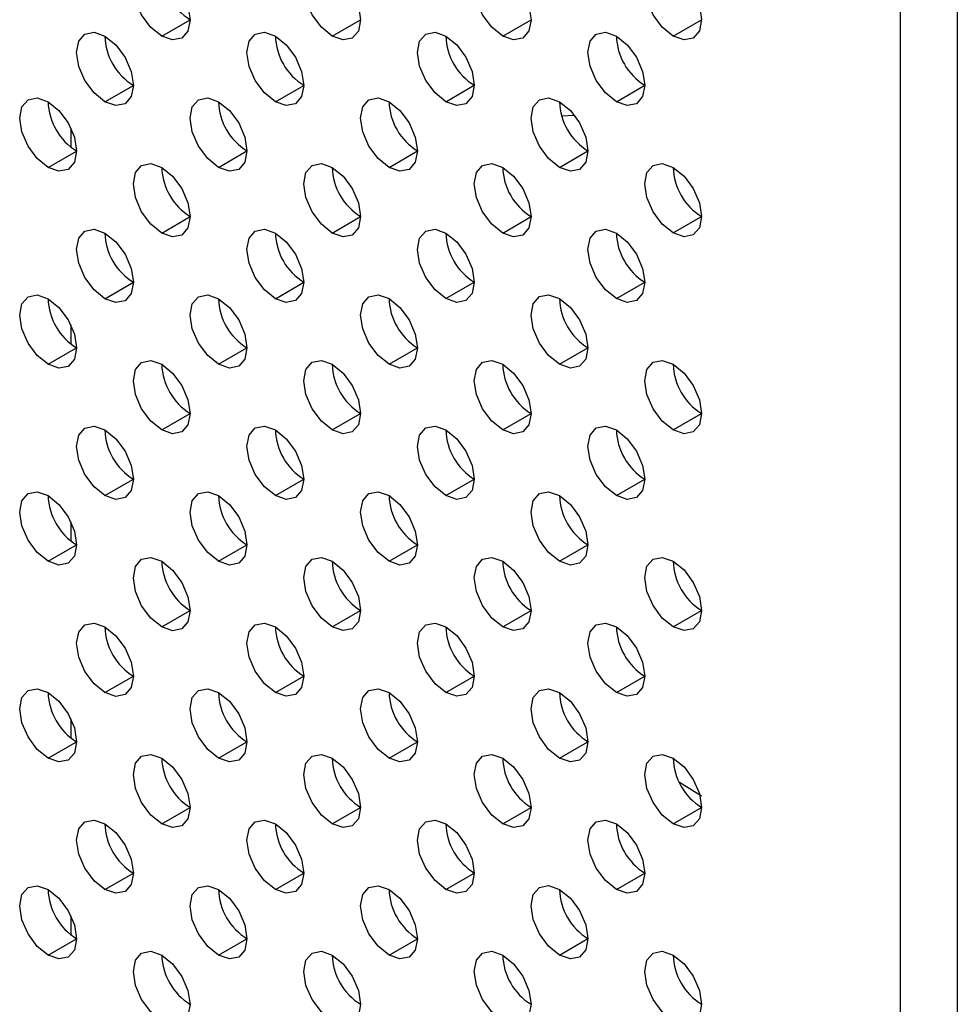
# Model space of a CAD drawing. Header units: millimetres. Extents: x 0 to 1118, y 0 to 864.
# Tile 98 of 254: x 869.87 to 873.76, y 656.1 to 660.18. Entities that reach past the tile are written whole.
import ezdxf

# ---------------------------------------------------------------- set-up
doc = ezdxf.new("R2010")
doc.units = ezdxf.units.MM

msp = doc.modelspace()

# ---------------------------------------------------------------- linework, layer by layer
at = {"color": 7, "linetype": 'Continuous', "lineweight": 25}
for p, q in [((873.5244, 609.2093), (873.5244, 684.229)), ((873.7601, 684.229), (873.7601, 609.2093)), ((870.4603, 660.1135), (870.5781, 660.1815)), ((871.1674, 660.1136), (871.2852, 660.1816)), ((871.8745, 660.1136), (871.9923, 660.1817)), ((872.5816, 660.1137), (872.6994, 660.1817)), ((870.2246, 659.8413), (870.3424, 659.9093)), ((870.9317, 659.8414), (871.0495, 659.9094)), ((871.6388, 659.8414), (871.7566, 659.9095)), ((872.3459, 659.8415), (872.4637, 659.9095)), ((872.1194, 659.7834), (872.1715, 659.7862)), ((870.0831, 659.7324), (870.0831, 659.6535)), ((869.9889, 659.5691), (870.1067, 659.6371)), ((870.696, 659.5692), (870.8138, 659.6372)), ((871.4031, 659.5692), (871.5209, 659.6373)), ((872.1102, 659.5693), (872.228, 659.6373)), ((870.4603, 659.297), (870.5781, 659.365)), ((871.1674, 659.297), (871.2852, 659.3651)), ((871.8745, 659.2971), (871.9923, 659.3651)), ((872.5816, 659.2972), (872.6994, 659.3652)), ((870.2246, 659.0248), (870.3424, 659.0928)), ((870.9317, 659.0248), (871.0495, 659.0929)), ((871.6388, 659.0249), (871.7566, 659.0929)), ((872.3459, 659.025), (872.4637, 659.093)), ((870.0831, 658.9159), (870.0831, 658.8369)), ((869.9889, 658.7526), (870.1067, 658.8206)), ((870.696, 658.7526), (870.8138, 658.8207)), ((871.4031, 658.7527), (871.5209, 658.8207)), ((872.1102, 658.7528), (872.228, 658.8208)), ((870.4603, 658.4804), (870.5781, 658.5485)), ((871.1674, 658.4805), (871.2852, 658.5485)), ((871.8745, 658.4806), (871.9923, 658.5486)), ((872.5816, 658.4806), (872.6994, 658.5487)), ((870.2246, 658.2082), (870.3424, 658.2762)), ((870.9317, 658.2083), (871.0495, 658.2763)), ((871.6388, 658.2083), (871.7566, 658.2764)), ((872.3459, 658.2084), (872.4637, 658.2764)), ((870.0831, 658.0993), (870.0831, 658.0204)), ((869.9889, 657.936), (870.1067, 658.004)), ((870.696, 657.9361), (870.8138, 658.0041)), ((871.4031, 657.9361), (871.5209, 658.0042)), ((872.1102, 657.9362), (872.228, 658.0042)), ((870.4603, 657.6639), (870.5781, 657.7319)), ((871.1674, 657.6639), (871.2852, 657.732)), ((871.8745, 657.664), (871.9923, 657.732)), ((872.5816, 657.6641), (872.6994, 657.7321)), ((870.2246, 657.3917), (870.3424, 657.4597)), ((870.9317, 657.3917), (871.0495, 657.4598)), ((871.6388, 657.3918), (871.7566, 657.4598)), ((872.3459, 657.3919), (872.4637, 657.4599)), ((870.0831, 657.2828), (870.0831, 657.2039)), ((869.9889, 657.1195), (870.1067, 657.1875)), ((870.696, 657.1195), (870.8138, 657.1876)), ((871.4031, 657.1196), (871.5209, 657.1876)), ((872.1102, 657.1197), (872.228, 657.1877)), ((872.6994, 656.9616), (872.608, 657.0186)), ((870.4603, 656.8473), (870.5781, 656.9154)), ((871.1674, 656.8474), (871.2852, 656.9154)), ((871.8745, 656.8475), (871.9923, 656.9155)), ((872.5816, 656.8475), (872.6994, 656.9156)), ((870.2246, 656.5751), (870.3424, 656.6432)), ((870.9317, 656.5752), (871.0495, 656.6432)), ((871.6388, 656.5753), (871.7566, 656.6433)), ((872.3459, 656.5753), (872.4637, 656.6434)), ((870.0831, 656.4662), (870.0831, 656.3873)), ((869.9889, 656.3029), (870.1067, 656.371)), ((870.696, 656.303), (870.8138, 656.371)), ((871.4031, 656.3031), (871.5209, 656.3711)), ((872.1102, 656.3031), (872.228, 656.3712))]:
    msp.add_line(p, q, dxfattribs=at)
at = {"color": 7, "linetype": 'Continuous', "lineweight": 25, "flags": 128}
for points in [[(870.4603, 660.1135), (870.4152, 660.1499), (870.3769, 660.2015), (870.3514, 660.2604), (870.3424, 660.3176), (870.3514, 660.3645), (870.3769, 660.3939), (870.4152, 660.4014), (870.4603, 660.3857)], [(871.1674, 660.1136), (871.1223, 660.15), (871.084, 660.2015), (871.0585, 660.2604), (871.0495, 660.3177), (871.0585, 660.3646), (871.084, 660.394), (871.1223, 660.4014), (871.1674, 660.3857)], [(871.8745, 660.1136), (871.8294, 660.15), (871.7911, 660.2016), (871.7656, 660.2605), (871.7566, 660.3178), (871.7656, 660.3647), (871.7911, 660.3941), (871.8294, 660.4015), (871.8745, 660.3858)], [(872.5816, 660.1137), (872.5365, 660.1501), (872.4982, 660.2017), (872.4727, 660.2606), (872.4637, 660.3178), (872.4727, 660.3647), (872.4982, 660.3941), (872.5365, 660.4016), (872.5816, 660.3859)], [(870.4603, 660.3857), (870.5054, 660.3493), (870.5436, 660.2977), (870.5691, 660.2388), (870.5781, 660.1816), (870.5691, 660.1347), (870.5436, 660.1053), (870.5054, 660.0978), (870.4603, 660.1135)], [(871.1674, 660.3857), (871.2125, 660.3494), (871.2507, 660.2978), (871.2762, 660.2389), (871.2852, 660.1816), (871.2762, 660.1347), (871.2507, 660.1053), (871.2125, 660.0979), (871.1674, 660.1136)], [(871.8745, 660.3858), (871.9196, 660.3494), (871.9578, 660.2978), (871.9834, 660.2389), (871.9923, 660.1817), (871.9834, 660.1348), (871.9578, 660.1054), (871.9196, 660.098), (871.8745, 660.1136)], [(872.5816, 660.3859), (872.6267, 660.3495), (872.6649, 660.2979), (872.6905, 660.239), (872.6994, 660.1818), (872.6905, 660.1349), (872.6649, 660.1055), (872.6267, 660.098), (872.5816, 660.1137)], [(870.2246, 659.8413), (870.1795, 659.8777), (870.1412, 659.9293), (870.1157, 659.9882), (870.1067, 660.0454), (870.1157, 660.0923), (870.1412, 660.1217), (870.1795, 660.1292), (870.2246, 660.1135)], [(870.2246, 660.1135), (870.2697, 660.0771), (870.3079, 660.0255), (870.3334, 659.9666), (870.3424, 659.9094), (870.3334, 659.8625), (870.3079, 659.833), (870.2697, 659.8256), (870.2246, 659.8413)], [(870.9317, 659.8414), (870.8866, 659.8778), (870.8483, 659.9293), (870.8228, 659.9882), (870.8138, 660.0455), (870.8228, 660.0924), (870.8483, 660.1218), (870.8866, 660.1292), (870.9317, 660.1135)], [(870.9317, 660.1135), (870.9768, 660.0771), (871.015, 660.0256), (871.0405, 659.9667), (871.0495, 659.9094), (871.0405, 659.8625), (871.015, 659.8331), (870.9768, 659.8257), (870.9317, 659.8414)], [(871.6388, 659.8414), (871.5937, 659.8778), (871.5554, 659.9294), (871.5299, 659.9883), (871.5209, 660.0456), (871.5299, 660.0925), (871.5554, 660.1219), (871.5937, 660.1293), (871.6388, 660.1136)], [(871.6388, 660.1136), (871.6839, 660.0772), (871.7221, 660.0256), (871.7476, 659.9667), (871.7566, 659.9095), (871.7476, 659.8626), (871.7221, 659.8332), (871.6839, 659.8258), (871.6388, 659.8414)], [(872.3459, 659.8415), (872.3008, 659.8779), (872.2625, 659.9295), (872.237, 659.9884), (872.228, 660.0456), (872.237, 660.0925), (872.2625, 660.1219), (872.3008, 660.1294), (872.3459, 660.1137)], [(872.3459, 660.1137), (872.391, 660.0773), (872.4292, 660.0257), (872.4548, 659.9668), (872.4637, 659.9096), (872.4548, 659.8627), (872.4292, 659.8332), (872.391, 659.8258), (872.3459, 659.8415)], [(869.9889, 659.5691), (869.9438, 659.6055), (869.9055, 659.6571), (869.88, 659.716), (869.871, 659.7732), (869.88, 659.8201), (869.9055, 659.8495), (869.9438, 659.857), (869.9889, 659.8413)], [(869.9889, 659.8413), (870.034, 659.8049), (870.0722, 659.7533), (870.0977, 659.6944), (870.1067, 659.6372), (870.0977, 659.5903), (870.0722, 659.5608), (870.034, 659.5534), (869.9889, 659.5691)], [(870.696, 659.5692), (870.6509, 659.6056), (870.6126, 659.6571), (870.5871, 659.716), (870.5781, 659.7733), (870.5871, 659.8202), (870.6126, 659.8496), (870.6509, 659.857), (870.696, 659.8413)], [(870.696, 659.8413), (870.7411, 659.8049), (870.7793, 659.7534), (870.8048, 659.6945), (870.8138, 659.6372), (870.8048, 659.5903), (870.7793, 659.5609), (870.7411, 659.5535), (870.696, 659.5692)], [(871.4031, 659.5692), (871.358, 659.6056), (871.3197, 659.6572), (871.2942, 659.7161), (871.2852, 659.7734), (871.2942, 659.8203), (871.3197, 659.8497), (871.358, 659.8571), (871.4031, 659.8414)], [(871.4031, 659.8414), (871.4482, 659.805), (871.4864, 659.7534), (871.5119, 659.6945), (871.5209, 659.6373), (871.5119, 659.5904), (871.4864, 659.561), (871.4482, 659.5536), (871.4031, 659.5692)], [(872.1102, 659.5693), (872.0651, 659.6057), (872.0268, 659.6573), (872.0013, 659.7162), (871.9923, 659.7734), (872.0013, 659.8203), (872.0268, 659.8497), (872.0651, 659.8572), (872.1102, 659.8415)], [(872.1102, 659.8415), (872.1553, 659.8051), (872.1935, 659.7535), (872.2191, 659.6946), (872.228, 659.6373), (872.2191, 659.5904), (872.1935, 659.561), (872.1553, 659.5536), (872.1102, 659.5693)], [(870.4603, 659.297), (870.4152, 659.3334), (870.3769, 659.3849), (870.3514, 659.4438), (870.3424, 659.5011), (870.3514, 659.548), (870.3769, 659.5774), (870.4152, 659.5848), (870.4603, 659.5691)], [(871.1674, 659.297), (871.1223, 659.3334), (871.084, 659.385), (871.0585, 659.4439), (871.0495, 659.5011), (871.0585, 659.548), (871.084, 659.5775), (871.1223, 659.5849), (871.1674, 659.5692)], [(871.8745, 659.2971), (871.8294, 659.3335), (871.7911, 659.3851), (871.7656, 659.444), (871.7566, 659.5012), (871.7656, 659.5481), (871.7911, 659.5775), (871.8294, 659.5849), (871.8745, 659.5693)], [(872.5816, 659.2972), (872.5365, 659.3336), (872.4982, 659.3851), (872.4727, 659.444), (872.4637, 659.5013), (872.4727, 659.5482), (872.4982, 659.5776), (872.5365, 659.585), (872.5816, 659.5693)], [(870.4603, 659.5691), (870.5054, 659.5327), (870.5436, 659.4812), (870.5691, 659.4223), (870.5781, 659.365), (870.5691, 659.3181), (870.5436, 659.2887), (870.5054, 659.2813), (870.4603, 659.297)], [(871.1674, 659.5692), (871.2125, 659.5328), (871.2507, 659.4812), (871.2762, 659.4223), (871.2852, 659.3651), (871.2762, 659.3182), (871.2507, 659.2888), (871.2125, 659.2813), (871.1674, 659.297)], [(871.8745, 659.5693), (871.9196, 659.5329), (871.9578, 659.4813), (871.9834, 659.4224), (871.9923, 659.3651), (871.9834, 659.3182), (871.9578, 659.2888), (871.9196, 659.2814), (871.8745, 659.2971)], [(872.5816, 659.5693), (872.6267, 659.5329), (872.6649, 659.4814), (872.6905, 659.4225), (872.6994, 659.3652), (872.6905, 659.3183), (872.6649, 659.2889), (872.6267, 659.2815), (872.5816, 659.2972)], [(870.2246, 659.0248), (870.1795, 659.0612), (870.1412, 659.1127), (870.1157, 659.1716), (870.1067, 659.2289), (870.1157, 659.2758), (870.1412, 659.3052), (870.1795, 659.3126), (870.2246, 659.2969)], [(870.2246, 659.2969), (870.2697, 659.2605), (870.3079, 659.209), (870.3334, 659.1501), (870.3424, 659.0928), (870.3334, 659.0459), (870.3079, 659.0165), (870.2697, 659.0091), (870.2246, 659.0248)], [(870.9317, 659.0248), (870.8866, 659.0612), (870.8483, 659.1128), (870.8228, 659.1717), (870.8138, 659.2289), (870.8228, 659.2758), (870.8483, 659.3053), (870.8866, 659.3127), (870.9317, 659.297)], [(870.9317, 659.297), (870.9768, 659.2606), (871.015, 659.209), (871.0405, 659.1501), (871.0495, 659.0929), (871.0405, 659.046), (871.015, 659.0166), (870.9768, 659.0091), (870.9317, 659.0248)], [(871.6388, 659.0249), (871.5937, 659.0613), (871.5554, 659.1129), (871.5299, 659.1718), (871.5209, 659.229), (871.5299, 659.2759), (871.5554, 659.3053), (871.5937, 659.3127), (871.6388, 659.2971)], [(871.6388, 659.2971), (871.6839, 659.2607), (871.7221, 659.2091), (871.7476, 659.1502), (871.7566, 659.0929), (871.7476, 659.046), (871.7221, 659.0166), (871.6839, 659.0092), (871.6388, 659.0249)], [(872.3459, 659.025), (872.3008, 659.0614), (872.2625, 659.1129), (872.237, 659.1718), (872.228, 659.2291), (872.237, 659.276), (872.2625, 659.3054), (872.3008, 659.3128), (872.3459, 659.2971)], [(872.3459, 659.2971), (872.391, 659.2607), (872.4292, 659.2092), (872.4548, 659.1503), (872.4637, 659.093), (872.4548, 659.0461), (872.4292, 659.0167), (872.391, 659.0093), (872.3459, 659.025)], [(869.9889, 658.7526), (869.9438, 658.7889), (869.9055, 658.8405), (869.88, 658.8994), (869.871, 658.9567), (869.88, 659.0036), (869.9055, 659.033), (869.9438, 659.0404), (869.9889, 659.0247)], [(869.9889, 659.0247), (870.034, 658.9883), (870.0722, 658.9368), (870.0977, 658.8779), (870.1067, 658.8206), (870.0977, 658.7737), (870.0722, 658.7443), (870.034, 658.7369), (869.9889, 658.7526)], [(870.696, 658.7526), (870.6509, 658.789), (870.6126, 658.8406), (870.5871, 658.8995), (870.5781, 658.9567), (870.5871, 659.0036), (870.6126, 659.033), (870.6509, 659.0405), (870.696, 659.0248)], [(870.696, 659.0248), (870.7411, 658.9884), (870.7793, 658.9368), (870.8048, 658.8779), (870.8138, 658.8207), (870.8048, 658.7738), (870.7793, 658.7444), (870.7411, 658.7369), (870.696, 658.7526)], [(871.4031, 658.7527), (871.358, 658.7891), (871.3197, 658.8407), (871.2942, 658.8996), (871.2852, 658.9568), (871.2942, 659.0037), (871.3197, 659.0331), (871.358, 659.0405), (871.4031, 659.0249)], [(871.4031, 659.0249), (871.4482, 658.9885), (871.4864, 658.9369), (871.5119, 658.878), (871.5209, 658.8207), (871.5119, 658.7738), (871.4864, 658.7444), (871.4482, 658.737), (871.4031, 658.7527)], [(872.1102, 658.7528), (872.0651, 658.7891), (872.0268, 658.8407), (872.0013, 658.8996), (871.9923, 658.9569), (872.0013, 659.0038), (872.0268, 659.0332), (872.0651, 659.0406), (872.1102, 659.0249)], [(872.1102, 659.0249), (872.1553, 658.9885), (872.1935, 658.937), (872.2191, 658.8781), (872.228, 658.8208), (872.2191, 658.7739), (872.1935, 658.7445), (872.1553, 658.7371), (872.1102, 658.7528)], [(870.4603, 658.4804), (870.4152, 658.5168), (870.3769, 658.5684), (870.3514, 658.6273), (870.3424, 658.6845), (870.3514, 658.7314), (870.3769, 658.7608), (870.4152, 658.7683), (870.4603, 658.7526)], [(871.1674, 658.4805), (871.1223, 658.5169), (871.084, 658.5685), (871.0585, 658.6274), (871.0495, 658.6846), (871.0585, 658.7315), (871.084, 658.7609), (871.1223, 658.7683), (871.1674, 658.7527)], [(871.8745, 658.4806), (871.8294, 658.5169), (871.7911, 658.5685), (871.7656, 658.6274), (871.7566, 658.6847), (871.7656, 658.7316), (871.7911, 658.761), (871.8294, 658.7684), (871.8745, 658.7527)], [(872.5816, 658.4806), (872.5365, 658.517), (872.4982, 658.5686), (872.4727, 658.6275), (872.4637, 658.6847), (872.4727, 658.7316), (872.4982, 658.761), (872.5365, 658.7685), (872.5816, 658.7528)], [(870.4603, 658.7526), (870.5054, 658.7162), (870.5436, 658.6646), (870.5691, 658.6057), (870.5781, 658.5485), (870.5691, 658.5016), (870.5436, 658.4722), (870.5054, 658.4647), (870.4603, 658.4804)], [(871.1674, 658.7527), (871.2125, 658.7163), (871.2507, 658.6647), (871.2762, 658.6058), (871.2852, 658.5485), (871.2762, 658.5016), (871.2507, 658.4722), (871.2125, 658.4648), (871.1674, 658.4805)], [(871.8745, 658.7527), (871.9196, 658.7163), (871.9578, 658.6648), (871.9834, 658.6059), (871.9923, 658.5486), (871.9834, 658.5017), (871.9578, 658.4723), (871.9196, 658.4649), (871.8745, 658.4806)], [(872.5816, 658.7528), (872.6267, 658.7164), (872.6649, 658.6648), (872.6905, 658.6059), (872.6994, 658.5487), (872.6905, 658.5018), (872.6649, 658.4724), (872.6267, 658.4649), (872.5816, 658.4806)], [(870.2246, 658.2082), (870.1795, 658.2446), (870.1412, 658.2962), (870.1157, 658.3551), (870.1067, 658.4123), (870.1157, 658.4592), (870.1412, 658.4886), (870.1795, 658.4961), (870.2246, 658.4804)], [(870.2246, 658.4804), (870.2697, 658.444), (870.3079, 658.3924), (870.3334, 658.3335), (870.3424, 658.2763), (870.3334, 658.2294), (870.3079, 658.2), (870.2697, 658.1925), (870.2246, 658.2082)], [(870.9317, 658.2083), (870.8866, 658.2447), (870.8483, 658.2962), (870.8228, 658.3551), (870.8138, 658.4124), (870.8228, 658.4593), (870.8483, 658.4887), (870.8866, 658.4961), (870.9317, 658.4805)], [(870.9317, 658.4805), (870.9768, 658.4441), (871.015, 658.3925), (871.0405, 658.3336), (871.0495, 658.2763), (871.0405, 658.2294), (871.015, 658.2), (870.9768, 658.1926), (870.9317, 658.2083)], [(871.6388, 658.2083), (871.5937, 658.2447), (871.5554, 658.2963), (871.5299, 658.3552), (871.5209, 658.4125), (871.5299, 658.4594), (871.5554, 658.4888), (871.5937, 658.4962), (871.6388, 658.4805)], [(871.6388, 658.4805), (871.6839, 658.4441), (871.7221, 658.3926), (871.7476, 658.3337), (871.7566, 658.2764), (871.7476, 658.2295), (871.7221, 658.2001), (871.6839, 658.1927), (871.6388, 658.2083)], [(872.3459, 658.2084), (872.3008, 658.2448), (872.2625, 658.2964), (872.237, 658.3553), (872.228, 658.4125), (872.237, 658.4594), (872.2625, 658.4888), (872.3008, 658.4963), (872.3459, 658.4806)], [(872.3459, 658.4806), (872.391, 658.4442), (872.4292, 658.3926), (872.4548, 658.3337), (872.4637, 658.2765), (872.4548, 658.2296), (872.4292, 658.2002), (872.391, 658.1927), (872.3459, 658.2084)], [(869.9889, 657.936), (869.9438, 657.9724), (869.9055, 658.024), (869.88, 658.0829), (869.871, 658.1401), (869.88, 658.187), (869.9055, 658.2164), (869.9438, 658.2239), (869.9889, 658.2082)], [(869.9889, 658.2082), (870.034, 658.1718), (870.0722, 658.1202), (870.0977, 658.0613), (870.1067, 658.0041), (870.0977, 657.9572), (870.0722, 657.9278), (870.034, 657.9203), (869.9889, 657.936)], [(870.696, 657.9361), (870.6509, 657.9725), (870.6126, 658.024), (870.5871, 658.0829), (870.5781, 658.1402), (870.5871, 658.1871), (870.6126, 658.2165), (870.6509, 658.2239), (870.696, 658.2083)], [(870.696, 658.2083), (870.7411, 658.1719), (870.7793, 658.1203), (870.8048, 658.0614), (870.8138, 658.0041), (870.8048, 657.9572), (870.7793, 657.9278), (870.7411, 657.9204), (870.696, 657.9361)], [(871.4031, 657.9361), (871.358, 657.9725), (871.3197, 658.0241), (871.2942, 658.083), (871.2852, 658.1403), (871.2942, 658.1872), (871.3197, 658.2166), (871.358, 658.224), (871.4031, 658.2083)], [(871.4031, 658.2083), (871.4482, 658.1719), (871.4864, 658.1204), (871.5119, 658.0615), (871.5209, 658.0042), (871.5119, 657.9573), (871.4864, 657.9279), (871.4482, 657.9205), (871.4031, 657.9361)], [(872.1102, 657.9362), (872.0651, 657.9726), (872.0268, 658.0242), (872.0013, 658.0831), (871.9923, 658.1403), (872.0013, 658.1872), (872.0268, 658.2166), (872.0651, 658.2241), (872.1102, 658.2084)], [(872.1102, 658.2084), (872.1553, 658.172), (872.1935, 658.1204), (872.2191, 658.0615), (872.228, 658.0043), (872.2191, 657.9574), (872.1935, 657.928), (872.1553, 657.9205), (872.1102, 657.9362)], [(870.4603, 657.6639), (870.4152, 657.7003), (870.3769, 657.7518), (870.3514, 657.8107), (870.3424, 657.868), (870.3514, 657.9149), (870.3769, 657.9443), (870.4152, 657.9517), (870.4603, 657.9361)], [(871.1674, 657.6639), (871.1223, 657.7003), (871.084, 657.7519), (871.0585, 657.8108), (871.0495, 657.8681), (871.0585, 657.915), (871.084, 657.9444), (871.1223, 657.9518), (871.1674, 657.9361)], [(871.8745, 657.664), (871.8294, 657.7004), (871.7911, 657.752), (871.7656, 657.8109), (871.7566, 657.8681), (871.7656, 657.915), (871.7911, 657.9444), (871.8294, 657.9519), (871.8745, 657.9362)], [(872.5816, 657.6641), (872.5365, 657.7005), (872.4982, 657.752), (872.4727, 657.8109), (872.4637, 657.8682), (872.4727, 657.9151), (872.4982, 657.9445), (872.5365, 657.9519), (872.5816, 657.9363)], [(870.4603, 657.9361), (870.5054, 657.8997), (870.5436, 657.8481), (870.5691, 657.7892), (870.5781, 657.7319), (870.5691, 657.685), (870.5436, 657.6556), (870.5054, 657.6482), (870.4603, 657.6639)], [(871.1674, 657.9361), (871.2125, 657.8997), (871.2507, 657.8482), (871.2762, 657.7893), (871.2852, 657.732), (871.2762, 657.6851), (871.2507, 657.6557), (871.2125, 657.6483), (871.1674, 657.6639)], [(871.8745, 657.9362), (871.9196, 657.8998), (871.9578, 657.8482), (871.9834, 657.7893), (871.9923, 657.7321), (871.9834, 657.6852), (871.9578, 657.6558), (871.9196, 657.6483), (871.8745, 657.664)], [(872.5816, 657.9363), (872.6267, 657.8999), (872.6649, 657.8483), (872.6905, 657.7894), (872.6994, 657.7321), (872.6905, 657.6852), (872.6649, 657.6558), (872.6267, 657.6484), (872.5816, 657.6641)], [(870.2246, 657.3917), (870.1795, 657.4281), (870.1412, 657.4796), (870.1157, 657.5385), (870.1067, 657.5958), (870.1157, 657.6427), (870.1412, 657.6721), (870.1795, 657.6795), (870.2246, 657.6639)], [(870.2246, 657.6639), (870.2697, 657.6275), (870.3079, 657.5759), (870.3334, 657.517), (870.3424, 657.4597), (870.3334, 657.4128), (870.3079, 657.3834), (870.2697, 657.376), (870.2246, 657.3917)], [(870.9317, 657.3917), (870.8866, 657.4281), (870.8483, 657.4797), (870.8228, 657.5386), (870.8138, 657.5959), (870.8228, 657.6428), (870.8483, 657.6722), (870.8866, 657.6796), (870.9317, 657.6639)], [(870.9317, 657.6639), (870.9768, 657.6275), (871.015, 657.576), (871.0405, 657.5171), (871.0495, 657.4598), (871.0405, 657.4129), (871.015, 657.3835), (870.9768, 657.3761), (870.9317, 657.3917)], [(871.6388, 657.3918), (871.5937, 657.4282), (871.5554, 657.4798), (871.5299, 657.5387), (871.5209, 657.5959), (871.5299, 657.6428), (871.5554, 657.6722), (871.5937, 657.6797), (871.6388, 657.664)], [(871.6388, 657.664), (871.6839, 657.6276), (871.7221, 657.576), (871.7476, 657.5171), (871.7566, 657.4599), (871.7476, 657.413), (871.7221, 657.3836), (871.6839, 657.3761), (871.6388, 657.3918)], [(872.3459, 657.3919), (872.3008, 657.4283), (872.2625, 657.4798), (872.237, 657.5387), (872.228, 657.596), (872.237, 657.6429), (872.2625, 657.6723), (872.3008, 657.6797), (872.3459, 657.6641)], [(872.3459, 657.6641), (872.391, 657.6277), (872.4292, 657.5761), (872.4548, 657.5172), (872.4637, 657.4599), (872.4548, 657.413), (872.4292, 657.3836), (872.391, 657.3762), (872.3459, 657.3919)], [(869.9889, 657.1195), (869.9438, 657.1559), (869.9055, 657.2074), (869.88, 657.2663), (869.871, 657.3236), (869.88, 657.3705), (869.9055, 657.3999), (869.9438, 657.4073), (869.9889, 657.3917)], [(869.9889, 657.3917), (870.034, 657.3553), (870.0722, 657.3037), (870.0977, 657.2448), (870.1067, 657.1875), (870.0977, 657.1406), (870.0722, 657.1112), (870.034, 657.1038), (869.9889, 657.1195)], [(870.696, 657.1195), (870.6509, 657.1559), (870.6126, 657.2075), (870.5871, 657.2664), (870.5781, 657.3237), (870.5871, 657.3706), (870.6126, 657.4), (870.6509, 657.4074), (870.696, 657.3917)], [(870.696, 657.3917), (870.7411, 657.3553), (870.7793, 657.3038), (870.8048, 657.2449), (870.8138, 657.1876), (870.8048, 657.1407), (870.7793, 657.1113), (870.7411, 657.1039), (870.696, 657.1195)], [(871.4031, 657.1196), (871.358, 657.156), (871.3197, 657.2076), (871.2942, 657.2665), (871.2852, 657.3237), (871.2942, 657.3706), (871.3197, 657.4), (871.358, 657.4075), (871.4031, 657.3918)], [(871.4031, 657.3918), (871.4482, 657.3554), (871.4864, 657.3038), (871.5119, 657.2449), (871.5209, 657.1877), (871.5119, 657.1408), (871.4864, 657.1114), (871.4482, 657.1039), (871.4031, 657.1196)], [(872.1102, 657.1197), (872.0651, 657.1561), (872.0268, 657.2076), (872.0013, 657.2665), (871.9923, 657.3238), (872.0013, 657.3707), (872.0268, 657.4001), (872.0651, 657.4075), (872.1102, 657.3919)], [(872.1102, 657.3919), (872.1553, 657.3555), (872.1935, 657.3039), (872.2191, 657.245), (872.228, 657.1877), (872.2191, 657.1408), (872.1935, 657.1114), (872.1553, 657.104), (872.1102, 657.1197)], [(870.4603, 656.8473), (870.4152, 656.8837), (870.3769, 656.9353), (870.3514, 656.9942), (870.3424, 657.0515), (870.3514, 657.0984), (870.3769, 657.1278), (870.4152, 657.1352), (870.4603, 657.1195)], [(871.1674, 656.8474), (871.1223, 656.8838), (871.084, 656.9354), (871.0585, 656.9943), (871.0495, 657.0515), (871.0585, 657.0984), (871.084, 657.1278), (871.1223, 657.1353), (871.1674, 657.1196)], [(871.8745, 656.8475), (871.8294, 656.8839), (871.7911, 656.9354), (871.7656, 656.9943), (871.7566, 657.0516), (871.7656, 657.0985), (871.7911, 657.1279), (871.8294, 657.1353), (871.8745, 657.1196)], [(872.5816, 656.8475), (872.5365, 656.8839), (872.4982, 656.9355), (872.4727, 656.9944), (872.4637, 657.0517), (872.4727, 657.0986), (872.4982, 657.128), (872.5365, 657.1354), (872.5816, 657.1197)], [(870.4603, 657.1195), (870.5054, 657.0831), (870.5436, 657.0315), (870.5691, 656.9727), (870.5781, 656.9154), (870.5691, 656.8685), (870.5436, 656.8391), (870.5054, 656.8317), (870.4603, 656.8473)], [(871.1674, 657.1196), (871.2125, 657.0832), (871.2507, 657.0316), (871.2762, 656.9727), (871.2852, 656.9155), (871.2762, 656.8686), (871.2507, 656.8392), (871.2125, 656.8317), (871.1674, 656.8474)], [(871.8745, 657.1196), (871.9196, 657.0833), (871.9578, 657.0317), (871.9834, 656.9728), (871.9923, 656.9155), (871.9834, 656.8686), (871.9578, 656.8392), (871.9196, 656.8318), (871.8745, 656.8475)], [(872.5816, 657.1197), (872.6267, 657.0833), (872.6649, 657.0317), (872.6905, 656.9728), (872.6994, 656.9156), (872.6905, 656.8687), (872.6649, 656.8393), (872.6267, 656.8319), (872.5816, 656.8475)], [(870.2246, 656.5751), (870.1795, 656.6115), (870.1412, 656.6631), (870.1157, 656.722), (870.1067, 656.7793), (870.1157, 656.8262), (870.1412, 656.8556), (870.1795, 656.863), (870.2246, 656.8473)], [(870.2246, 656.8473), (870.2697, 656.8109), (870.3079, 656.7593), (870.3334, 656.7004), (870.3424, 656.6432), (870.3334, 656.5963), (870.3079, 656.5669), (870.2697, 656.5595), (870.2246, 656.5751)], [(870.9317, 656.5752), (870.8866, 656.6116), (870.8483, 656.6632), (870.8228, 656.7221), (870.8138, 656.7793), (870.8228, 656.8262), (870.8483, 656.8556), (870.8866, 656.8631), (870.9317, 656.8474)], [(870.9317, 656.8474), (870.9768, 656.811), (871.015, 656.7594), (871.0405, 656.7005), (871.0495, 656.6433), (871.0405, 656.5964), (871.015, 656.567), (870.9768, 656.5595), (870.9317, 656.5752)], [(871.6388, 656.5753), (871.5937, 656.6117), (871.5554, 656.6632), (871.5299, 656.7221), (871.5209, 656.7794), (871.5299, 656.8263), (871.5554, 656.8557), (871.5937, 656.8631), (871.6388, 656.8474)], [(871.6388, 656.8474), (871.6839, 656.8111), (871.7221, 656.7595), (871.7476, 656.7006), (871.7566, 656.6433), (871.7476, 656.5964), (871.7221, 656.567), (871.6839, 656.5596), (871.6388, 656.5753)], [(872.3459, 656.5753), (872.3008, 656.6117), (872.2625, 656.6633), (872.237, 656.7222), (872.228, 656.7795), (872.237, 656.8264), (872.2625, 656.8558), (872.3008, 656.8632), (872.3459, 656.8475)], [(872.3459, 656.8475), (872.391, 656.8111), (872.4292, 656.7595), (872.4548, 656.7006), (872.4637, 656.6434), (872.4548, 656.5965), (872.4292, 656.5671), (872.391, 656.5597), (872.3459, 656.5753)], [(869.9889, 656.3029), (869.9438, 656.3393), (869.9055, 656.3909), (869.88, 656.4498), (869.871, 656.5071), (869.88, 656.554), (869.9055, 656.5834), (869.9438, 656.5908), (869.9889, 656.5751)], [(869.9889, 656.5751), (870.034, 656.5387), (870.0722, 656.4871), (870.0977, 656.4282), (870.1067, 656.371), (870.0977, 656.3241), (870.0722, 656.2947), (870.034, 656.2873), (869.9889, 656.3029)], [(870.696, 656.303), (870.6509, 656.3394), (870.6126, 656.391), (870.5871, 656.4499), (870.5781, 656.5071), (870.5871, 656.554), (870.6126, 656.5834), (870.6509, 656.5909), (870.696, 656.5752)], [(870.696, 656.5752), (870.7411, 656.5388), (870.7793, 656.4872), (870.8048, 656.4283), (870.8138, 656.3711), (870.8048, 656.3242), (870.7793, 656.2948), (870.7411, 656.2873), (870.696, 656.303)], [(871.4031, 656.3031), (871.358, 656.3395), (871.3197, 656.391), (871.2942, 656.4499), (871.2852, 656.5072), (871.2942, 656.5541), (871.3197, 656.5835), (871.358, 656.5909), (871.4031, 656.5752)], [(871.4031, 656.5752), (871.4482, 656.5388), (871.4864, 656.4873), (871.5119, 656.4284), (871.5209, 656.3711), (871.5119, 656.3242), (871.4864, 656.2948), (871.4482, 656.2874), (871.4031, 656.3031)], [(872.1102, 656.3031), (872.0651, 656.3395), (872.0268, 656.3911), (872.0013, 656.45), (871.9923, 656.5073), (872.0013, 656.5542), (872.0268, 656.5836), (872.0651, 656.591), (872.1102, 656.5753)], [(872.1102, 656.5753), (872.1553, 656.5389), (872.1935, 656.4873), (872.2191, 656.4284), (872.228, 656.3712), (872.2191, 656.3243), (872.1935, 656.2949), (872.1553, 656.2875), (872.1102, 656.3031)], [(870.4603, 656.0308), (870.4152, 656.0672), (870.3769, 656.1188), (870.3514, 656.1777), (870.3424, 656.2349), (870.3514, 656.2818), (870.3769, 656.3112), (870.4152, 656.3187), (870.4603, 656.303)], [(871.1674, 656.0309), (871.1223, 656.0673), (871.084, 656.1188), (871.0585, 656.1777), (871.0495, 656.235), (871.0585, 656.2819), (871.084, 656.3113), (871.1223, 656.3187), (871.1674, 656.303)], [(871.8745, 656.0309), (871.8294, 656.0673), (871.7911, 656.1189), (871.7656, 656.1778), (871.7566, 656.2351), (871.7656, 656.282), (871.7911, 656.3114), (871.8294, 656.3188), (871.8745, 656.3031)], [(872.5816, 656.031), (872.5365, 656.0674), (872.4982, 656.119), (872.4727, 656.1779), (872.4637, 656.2351), (872.4727, 656.282), (872.4982, 656.3114), (872.5365, 656.3189), (872.5816, 656.3032)], [(870.4603, 656.303), (870.5054, 656.2666), (870.5436, 656.215), (870.5691, 656.1561), (870.5781, 656.0989), (870.5691, 656.052), (870.5436, 656.0225), (870.5054, 656.0151), (870.4603, 656.0308)], [(871.1674, 656.303), (871.2125, 656.2666), (871.2507, 656.2151), (871.2762, 656.1562), (871.2852, 656.0989), (871.2762, 656.052), (871.2507, 656.0226), (871.2125, 656.0152), (871.1674, 656.0309)], [(871.8745, 656.3031), (871.9196, 656.2667), (871.9578, 656.2151), (871.9834, 656.1562), (871.9923, 656.099), (871.9834, 656.0521), (871.9578, 656.0227), (871.9196, 656.0153), (871.8745, 656.0309)], [(872.5816, 656.3032), (872.6267, 656.2668), (872.6649, 656.2152), (872.6905, 656.1563), (872.6994, 656.0991), (872.6905, 656.0521), (872.6649, 656.0227), (872.6267, 656.0153), (872.5816, 656.031)]]:
    msp.add_lwpolyline(points, dxfattribs=at)
at = {"color": 7, "linetype": 'Continuous', "lineweight": 25}
for centre in [(870.708, 660.3926), (870.4723, 660.1204), (871.1794, 660.1205), (871.8865, 660.1205), (872.5936, 660.1206), (870.2366, 659.8482), (870.9437, 659.8483), (871.6508, 659.8483), (872.3579, 659.8484), (870.708, 659.5761), (871.4151, 659.5761), (872.1222, 659.5762), (872.8293, 659.5763), (870.4723, 659.3039), (871.1794, 659.3039), (871.8865, 659.304), (872.5936, 659.3041), (870.2366, 659.0317), (870.9437, 659.0317), (871.6508, 659.0318), (872.3579, 659.0319), (870.708, 658.7595), (871.4151, 658.7596), (872.1222, 658.7597), (872.8293, 658.7597), (870.4723, 658.4873), (871.1794, 658.4874), (871.8865, 658.4875), (872.5936, 658.4875), (870.2366, 658.2151), (870.9437, 658.2152), (871.6508, 658.2152), (872.3579, 658.2153), (870.708, 657.943), (871.4151, 657.943), (872.1222, 657.9431), (872.8293, 657.9432), (870.4723, 657.6708), (871.1794, 657.6708), (871.8865, 657.6709), (872.5936, 657.671), (870.2366, 657.3986), (870.9437, 657.3986), (871.6508, 657.3987), (872.3579, 657.3988), (870.708, 657.1264), (871.4151, 657.1265), (872.1222, 657.1266), (872.8293, 657.1266), (870.4723, 656.8542), (871.1794, 656.8543), (871.8865, 656.8544), (872.5936, 656.8544), (870.2366, 656.582), (870.9437, 656.5821), (871.6508, 656.5822), (872.3579, 656.5822), (870.708, 656.3099), (871.4151, 656.31), (872.1222, 656.31), (872.8293, 656.3101)]:
    msp.add_arc(centre, 0.2478, 181.6006, 238.3941, dxfattribs=at)

doc.saveas('drawing.dxf')
